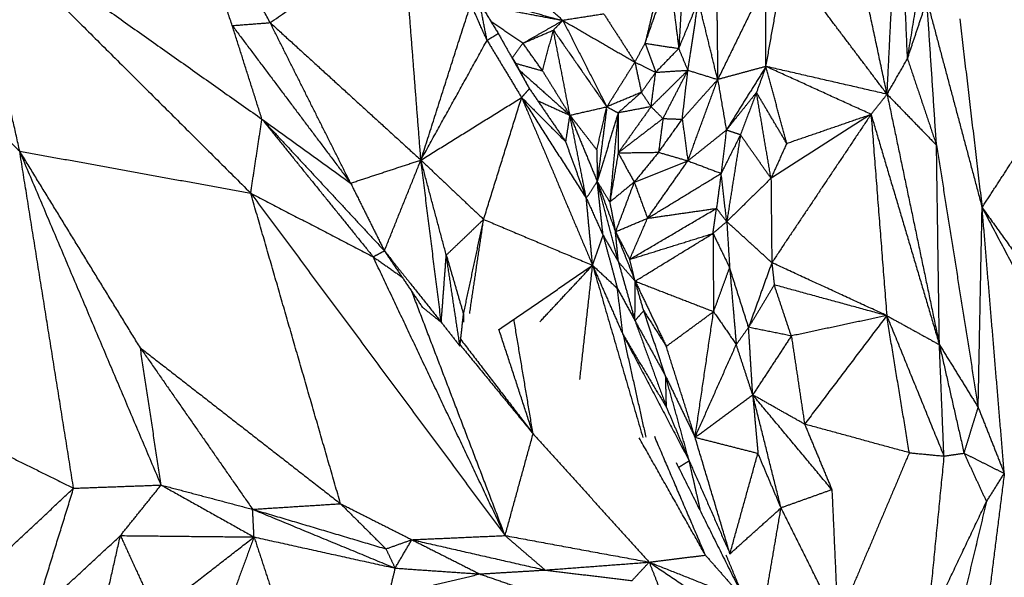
# Model space of a CAD drawing. Header units: millimetres. Extents: x 37.9 to 74.1, y 0 to 92.1.
# Tile 29 of 51: x 56 to 59.4, y 68.2 to 70.1. Entities that reach past the tile are written whole.
import ezdxf

# ---------------------------------------------------------------- set-up
doc = ezdxf.new("R2010")
doc.units = ezdxf.units.MM
doc.header["$MEASUREMENT"] = 0
doc.layers.add('Make2D$visible$lines', color=7, linetype='Continuous', true_color=0x000000)

msp = doc.modelspace()

# ---------------------------------------------------------------- linework, layer by layer
at = {"layer": 'Make2D$visible$lines'}
for points in [[(58.966, 69.838), (58.8643, 70.3144), (58.7626, 70.7909)], [(56.8555, 70.0829), (56.6759, 70.4153), (56.4963, 70.7476)], [(56.7259, 70.0729), (56.6111, 70.4103), (56.4963, 70.7476)], [(58.966, 69.838), (58.9865, 70.2508), (59.0071, 70.6635)], [(59.0357, 69.9594), (59.0214, 70.3114), (59.0071, 70.6635)], [(59.0357, 69.9594), (59.083, 70.2476), (59.1303, 70.5358)], [(55.8157, 70.4677), (56.3216, 70.1102), (56.8275, 69.7528)], [(55.8157, 70.4677), (56.3024, 69.9838), (56.789, 69.4999)], [(55.9987, 69.6435), (55.9072, 70.0556), (55.8157, 70.4677)], [(56.8555, 70.0829), (57.0828, 70.2399), (57.3101, 70.3968)], [(57.3712, 69.613), (57.3407, 70.0049), (57.3101, 70.3968)], [(58.5516, 69.9331), (58.5843, 70.1168), (58.6169, 70.3005)], [(58.966, 69.838), (58.7914, 70.0693), (58.6169, 70.3005)], [(57.6887, 70.2432), (57.7727, 70.1668), (57.8568, 70.0904)], [(58.1381, 70.0122), (58.1796, 70.1302), (58.2211, 70.2482)], [(58.2211, 70.2482), (58.2373, 70.1215), (58.2535, 69.9949)], [(58.5509, 70.2241), (58.4687, 70.0562), (58.3864, 69.8884)], [(58.5516, 69.9331), (58.5512, 70.0786), (58.5509, 70.2241)], [(57.5782, 70.1649), (57.7175, 70.1277), (57.8568, 70.0904)], [(58.1801, 70.1878), (58.1591, 70.1), (58.1381, 70.0122)], [(57.3712, 69.613), (57.4565, 69.8799), (57.5419, 70.1468)], [(57.5975, 70.0223), (57.5697, 70.0846), (57.5419, 70.1468)], [(57.5975, 70.0223), (57.585, 70.0859), (57.5725, 70.1495)], [(57.5725, 70.1495), (57.6042, 70.0977), (57.6359, 70.0458)], [(57.5762, 70.1436), (57.7165, 70.117), (57.8568, 70.0904)], [(58.263, 70.16), (58.2582, 70.0775), (58.2535, 69.9949)], [(58.2536, 69.995), (58.2872, 70.076), (58.3207, 70.157)], [(58.2848, 69.9202), (58.3027, 70.0386), (58.3207, 70.157)], [(58.3864, 69.8884), (58.3536, 70.0227), (58.3207, 70.157)], [(59.0357, 69.9594), (59.069, 70.0589), (59.1022, 70.1585)], [(59.135, 69.6637), (59.1186, 69.9111), (59.1022, 70.1585)], [(59.1022, 70.1585), (59.1966, 69.8045), (59.291, 69.4506)], [(57.9973, 70.1123), (57.9271, 70.1013), (57.8568, 70.0904)], [(57.9973, 70.1123), (58.0503, 70.0302), (58.1032, 69.948)], [(58.3838, 70.1223), (58.3851, 70.0053), (58.3864, 69.8884)], [(59.2144, 70.0956), (59.2527, 69.7731), (59.291, 69.4506)], [(56.7259, 70.0729), (56.7907, 70.0779), (56.8555, 70.0829)], [(56.8275, 69.7528), (56.7767, 69.9128), (56.7259, 70.0729)], [(56.7259, 70.0729), (56.9283, 69.8035), (57.1308, 69.534)], [(57.1308, 69.534), (56.9931, 69.8085), (56.8555, 70.0829)], [(56.8555, 70.0829), (57.1134, 69.848), (57.3712, 69.613)], [(57.7204, 70.0126), (57.6656, 70.0497), (57.6108, 70.0868)], [(57.7204, 70.0126), (57.7886, 70.0515), (57.8568, 70.0904)], [(57.8568, 70.0904), (57.8406, 70.0739), (57.8244, 70.0574)], [(57.8568, 70.0904), (57.98, 70.0192), (58.1032, 69.948)], [(57.8568, 70.0904), (57.932, 69.9428), (58.0072, 69.7951)], [(57.5975, 70.0223), (57.6167, 70.0341), (57.6359, 70.0458)], [(57.6359, 70.0458), (57.6891, 69.9515), (57.7424, 69.8572)], [(57.7204, 70.0126), (57.7724, 70.035), (57.8244, 70.0574)], [(57.7874, 69.9179), (57.8059, 69.9877), (57.8244, 70.0574)], [(57.8811, 69.7663), (57.8528, 69.9119), (57.8244, 70.0574)], [(57.8244, 70.0574), (57.9158, 69.9263), (58.0072, 69.7951)], [(57.3712, 69.613), (57.4843, 69.8177), (57.5975, 70.0223)], [(57.5975, 70.0223), (57.6566, 69.9246), (57.7157, 69.8268)], [(57.6838, 69.9619), (57.7021, 69.9872), (57.7204, 70.0126)], [(57.7874, 69.9179), (57.7539, 69.9652), (57.7204, 70.0126)], [(58.1032, 69.948), (58.1207, 69.9801), (58.1381, 70.0122)], [(58.1381, 70.0122), (58.1563, 69.9626), (58.1744, 69.9131)], [(58.1381, 70.0122), (58.1958, 70.0034), (58.2535, 69.9947)], [(58.1744, 69.9131), (58.214, 69.9539), (58.2535, 69.9947)], [(58.2848, 69.9202), (58.2691, 69.9575), (58.2535, 69.9947)], [(57.6845, 69.9623), (57.6915, 69.9503), (57.6984, 69.9384)], [(58.966, 69.838), (59.0008, 69.8987), (59.0357, 69.9594)], [(59.0357, 69.9594), (59.0853, 69.8115), (59.135, 69.6637)], [(55.7019, 69.9338), (55.8503, 69.7886), (55.9987, 69.6435)], [(57.6951, 69.9441), (57.7412, 69.931), (57.7874, 69.9179)], [(57.6984, 69.9384), (57.7204, 69.8978), (57.7424, 69.8572)], [(58.1032, 69.948), (58.0552, 69.8716), (58.0072, 69.7951)], [(58.1032, 69.948), (58.1388, 69.9306), (58.1744, 69.9131)], [(58.1032, 69.948), (58.1143, 69.8962), (58.1254, 69.8444)], [(58.5516, 69.9331), (58.469, 69.9108), (58.3864, 69.8884)], [(58.5516, 69.9331), (58.4838, 69.8242), (58.416, 69.7154)], [(58.5516, 69.9331), (58.5354, 69.8887), (58.5191, 69.8442)], [(58.6227, 69.67), (58.5871, 69.8016), (58.5516, 69.9331)], [(58.9111, 69.7694), (58.7313, 69.8513), (58.5516, 69.9331)], [(58.966, 69.838), (58.7588, 69.8856), (58.5516, 69.9331)], [(57.7082, 69.9203), (57.7947, 69.8433), (57.8811, 69.7663)], [(57.7874, 69.9179), (57.8343, 69.8421), (57.8811, 69.7663)], [(58.1254, 69.8444), (58.1499, 69.8787), (58.1744, 69.9131)], [(58.1585, 69.7955), (58.2216, 69.8579), (58.2848, 69.9202)], [(58.1585, 69.7955), (58.1665, 69.8543), (58.1744, 69.9131)], [(58.1744, 69.9131), (58.2296, 69.9167), (58.2848, 69.9202)], [(58.1994, 69.755), (58.2421, 69.8376), (58.2848, 69.9202)], [(58.2653, 69.7527), (58.275, 69.8365), (58.2848, 69.9202)], [(58.2848, 69.9202), (58.3356, 69.9043), (58.3864, 69.8884)], [(58.2653, 69.7527), (58.3259, 69.8206), (58.3864, 69.8884)], [(58.2845, 69.6103), (58.3355, 69.7494), (58.3864, 69.8884)], [(58.3864, 69.8884), (58.4012, 69.8019), (58.416, 69.7154)], [(57.3712, 69.613), (57.5435, 69.7199), (57.7157, 69.8268)], [(57.5858, 69.4101), (57.6508, 69.6184), (57.7157, 69.8268)], [(57.7157, 69.8268), (57.7291, 69.842), (57.7424, 69.8572)], [(57.7157, 69.8268), (57.8372, 69.5399), (57.9586, 69.253)], [(57.7157, 69.8268), (57.8263, 69.6546), (57.937, 69.4825)], [(57.7157, 69.8268), (57.7913, 69.751), (57.8669, 69.6752)], [(57.7424, 69.8572), (57.8047, 69.7662), (57.8669, 69.6752)], [(58.1254, 69.8444), (58.0663, 69.8197), (58.0072, 69.7951)], [(58.1254, 69.8444), (58.0856, 69.8093), (58.0458, 69.7743)], [(58.1254, 69.8444), (58.1419, 69.8199), (58.1585, 69.7955)], [(58.5191, 69.8442), (58.4675, 69.7798), (58.416, 69.7154)], [(58.5191, 69.8442), (58.4917, 69.7717), (58.4644, 69.6993)], [(58.6227, 69.67), (58.5709, 69.7571), (58.5191, 69.8442)], [(58.5688, 69.5507), (58.544, 69.6974), (58.5191, 69.8442)], [(58.9111, 69.7694), (58.9385, 69.8037), (58.966, 69.838)], [(58.966, 69.838), (59.0554, 69.4099), (59.1449, 68.9817)], [(58.966, 69.838), (59.0505, 69.7509), (59.135, 69.6637)], [(57.7707, 69.8159), (57.8259, 69.7911), (57.8811, 69.7663)], [(57.8811, 69.7663), (57.9442, 69.7807), (58.0072, 69.7951)], [(57.973, 69.6476), (57.9901, 69.7214), (58.0072, 69.7951)], [(58.0072, 69.7951), (58.0265, 69.7847), (58.0458, 69.7743)], [(58.1585, 69.7955), (58.1022, 69.7849), (58.0458, 69.7743)], [(58.1585, 69.7955), (58.1023, 69.7166), (58.0461, 69.6376)], [(58.1585, 69.7955), (58.1789, 69.7753), (58.1994, 69.755)], [(57.8669, 69.6752), (57.874, 69.7207), (57.8811, 69.7663)], [(57.8811, 69.7663), (57.9271, 69.7069), (57.973, 69.6476)], [(57.937, 69.4825), (57.909, 69.6244), (57.8811, 69.7663)], [(57.8811, 69.7663), (57.9278, 69.653), (57.9745, 69.5398)], [(58.0062, 69.7866), (57.9904, 69.6632), (57.9745, 69.5398)], [(58.0458, 69.7743), (58.0102, 69.657), (57.9745, 69.5398)], [(58.0458, 69.7743), (58.0316, 69.6221), (58.0174, 69.47)], [(58.0458, 69.7743), (58.046, 69.706), (58.0461, 69.6376)], [(58.9111, 69.7694), (58.7404, 69.6603), (58.5698, 69.5513)], [(58.9111, 69.7694), (58.7414, 69.5158), (58.5716, 69.2621)], [(58.6227, 69.67), (58.7669, 69.7197), (58.9111, 69.7694)], [(58.9111, 69.7694), (59.028, 69.3756), (59.1449, 68.9817)], [(58.9111, 69.7694), (58.9379, 69.4252), (58.9648, 69.081)], [(56.789, 69.4999), (56.8083, 69.6263), (56.8275, 69.7528)], [(56.8275, 69.7528), (57.037, 69.5276), (57.2464, 69.3025)], [(56.8275, 69.7528), (56.9792, 69.6434), (57.1308, 69.534)], [(56.8275, 69.7528), (57.0177, 69.5175), (57.2079, 69.2821)], [(58.1994, 69.755), (58.1228, 69.6963), (58.0461, 69.6376)], [(58.1994, 69.755), (58.1918, 69.6973), (58.1842, 69.6396)], [(58.1842, 69.6396), (58.2248, 69.6961), (58.2653, 69.7527)], [(58.1994, 69.755), (58.2324, 69.7538), (58.2653, 69.7527)], [(58.2653, 69.7527), (58.2749, 69.6815), (58.2845, 69.6103)], [(58.2845, 69.6103), (58.3502, 69.6629), (58.416, 69.7154)], [(58.416, 69.7154), (58.4071, 69.6414), (58.3983, 69.5674)], [(58.4644, 69.6993), (58.4313, 69.6333), (58.3983, 69.5674)], [(58.4644, 69.6993), (58.4402, 69.7073), (58.416, 69.7154)], [(58.4644, 69.6993), (58.441, 69.5509), (58.4175, 69.4026)], [(58.5688, 69.5507), (58.5166, 69.625), (58.4644, 69.6993)], [(57.937, 69.4825), (57.902, 69.5788), (57.8669, 69.6752)], [(58.6227, 69.67), (58.5957, 69.6103), (58.5688, 69.5507)], [(59.1449, 68.9817), (59.14, 69.3227), (59.135, 69.6637)], [(59.135, 69.6637), (59.2063, 69.2152), (59.2776, 68.7668)], [(59.291, 69.4506), (59.3673, 69.5678), (59.4435, 69.685)], [(56.4826, 68.5017), (56.2407, 69.0726), (55.9987, 69.6435)], [(56.1831, 68.4907), (56.0909, 69.0671), (55.9987, 69.6435)], [(55.9987, 69.6435), (56.3939, 69.5717), (56.789, 69.4999)], [(56.4115, 68.9708), (56.2051, 69.3071), (55.9987, 69.6435)], [(57.973, 69.6476), (57.9738, 69.5937), (57.9745, 69.5398)], [(58.0461, 69.6376), (58.0318, 69.5538), (58.0175, 69.47)], [(58.0461, 69.6376), (58.1151, 69.6386), (58.1842, 69.6396)], [(58.0461, 69.6376), (58.0734, 69.5876), (58.1008, 69.5375)], [(58.1842, 69.6396), (58.1425, 69.5885), (58.1008, 69.5375)], [(58.1842, 69.6396), (58.2343, 69.625), (58.2845, 69.6103)], [(57.1308, 69.534), (57.251, 69.5735), (57.3712, 69.613)], [(57.2464, 69.3025), (57.3088, 69.4577), (57.3712, 69.613)], [(57.4409, 69.0582), (57.406, 69.3356), (57.3712, 69.613)], [(57.3712, 69.613), (57.4785, 69.5115), (57.5858, 69.4101)], [(57.458, 69.288), (57.4146, 69.4505), (57.3712, 69.613)], [(58.1019, 69.5379), (58.1932, 69.5741), (58.2845, 69.6103)], [(58.1464, 69.4138), (58.2155, 69.5121), (58.2845, 69.6103)], [(58.2845, 69.6103), (58.3414, 69.5889), (58.3983, 69.5674)], [(58.1464, 69.4138), (58.2724, 69.4906), (58.3983, 69.5674)], [(58.3983, 69.5674), (58.3903, 69.5076), (58.3823, 69.4478)], [(58.4175, 69.4026), (58.4079, 69.485), (58.3983, 69.5674)], [(57.1308, 69.534), (57.1886, 69.4182), (57.2464, 69.3025)], [(57.937, 69.4825), (57.9558, 69.5111), (57.9745, 69.5398)], [(57.9745, 69.5398), (57.9959, 69.5044), (58.0173, 69.4691)], [(57.9943, 69.3562), (57.9844, 69.448), (57.9745, 69.5398)], [(58.0467, 69.265), (58.0106, 69.4024), (57.9745, 69.5398)], [(57.9745, 69.5398), (58.0057, 69.4539), (58.0368, 69.368)], [(58.1008, 69.5375), (58.0591, 69.5033), (58.0173, 69.4691)], [(58.1008, 69.5375), (58.0688, 69.4527), (58.0368, 69.368)], [(58.1008, 69.5375), (58.1236, 69.4756), (58.1464, 69.4138)], [(58.5688, 69.5507), (58.4932, 69.4766), (58.4175, 69.4026)], [(58.5688, 69.5507), (58.5702, 69.4064), (58.5716, 69.2621)], [(57.0963, 68.4378), (56.9427, 68.9689), (56.789, 69.4999)], [(56.789, 69.4999), (57.2241, 68.9144), (57.6592, 68.3288)], [(56.789, 69.4999), (56.9985, 69.391), (57.2079, 69.2821)], [(57.937, 69.4825), (57.9656, 69.4193), (57.9943, 69.3562)], [(57.9586, 69.253), (57.9478, 69.3677), (57.937, 69.4825)], [(58.0173, 69.4691), (58.0271, 69.4185), (58.0368, 69.368)], [(58.0855, 69.2733), (58.2339, 69.3605), (58.3823, 69.4478)], [(58.1464, 69.4138), (58.2644, 69.4308), (58.3823, 69.4478)], [(58.3704, 69.3621), (58.3764, 69.4049), (58.3823, 69.4478)], [(58.4175, 69.4026), (58.3999, 69.4252), (58.3823, 69.4478)], [(59.2777, 68.7699), (59.2843, 69.1102), (59.291, 69.4506)], [(59.291, 69.4506), (59.4215, 69.2047), (59.5521, 68.9589)], [(59.291, 69.4506), (59.4152, 69.278), (59.5394, 69.1054)], [(59.367, 68.5412), (59.329, 68.9959), (59.291, 69.4506)], [(57.458, 69.288), (57.5219, 69.349), (57.5858, 69.4101)], [(57.5169, 69.0858), (57.5514, 69.2479), (57.5858, 69.4101)], [(57.5381, 69.0886), (57.562, 69.2493), (57.5858, 69.4101)], [(57.5858, 69.4101), (57.7722, 69.3315), (57.9586, 69.253)], [(58.0368, 69.368), (58.0916, 69.3909), (58.1464, 69.4138)], [(58.0855, 69.2733), (58.116, 69.3435), (58.1464, 69.4138)], [(58.4175, 69.4026), (58.394, 69.3824), (58.3704, 69.3621)], [(58.4175, 69.4026), (58.4225, 69.3236), (58.4274, 69.2447)], [(58.5716, 69.2621), (58.4946, 69.3324), (58.4175, 69.4026)], [(57.9586, 69.253), (57.9765, 69.3046), (57.9943, 69.3562)], [(57.9943, 69.3562), (58.0189, 69.265), (58.0435, 69.1738)], [(57.9943, 69.3562), (58.0205, 69.3106), (58.0467, 69.265)], [(58.0368, 69.368), (58.0612, 69.3206), (58.0855, 69.2733)], [(58.0368, 69.368), (58.0705, 69.2834), (58.1041, 69.1989)], [(58.0467, 69.265), (58.0418, 69.3165), (58.0368, 69.368)], [(58.0855, 69.2733), (58.2279, 69.3177), (58.3704, 69.3621)], [(58.1041, 69.1989), (58.2372, 69.2805), (58.3704, 69.3621)], [(58.3704, 69.3621), (58.3989, 69.3034), (58.4274, 69.2447)], [(58.3704, 69.3621), (58.3714, 69.2284), (58.3724, 69.0947)], [(57.2079, 69.2821), (57.2272, 69.2923), (57.2464, 69.3025)], [(57.2464, 69.3025), (57.3436, 69.1803), (57.4409, 69.0582)], [(57.2464, 69.3025), (57.3111, 69.2063), (57.3758, 69.1102)], [(57.4409, 69.0582), (57.4495, 69.1731), (57.458, 69.288)], [(57.458, 69.288), (57.4875, 69.1869), (57.5169, 69.0858)], [(57.5048, 68.9765), (57.4814, 69.1322), (57.458, 69.288)], [(57.2079, 69.2821), (57.2574, 69.2474), (57.3069, 69.2126)], [(57.6592, 68.3288), (57.4335, 68.8055), (57.2079, 69.2821)], [(57.6381, 69.0339), (57.7984, 69.1435), (57.9586, 69.253)], [(57.7776, 69.0593), (57.8681, 69.1561), (57.9586, 69.253)], [(57.915, 68.8622), (57.9368, 69.0576), (57.9586, 69.253)], [(57.9586, 69.253), (58.0011, 69.2134), (58.0435, 69.1738)], [(57.9586, 69.253), (58.0445, 68.9585), (58.1304, 68.6641)], [(57.9586, 69.253), (58.0106, 69.1342), (58.0626, 69.0155)], [(58.0467, 69.265), (58.0751, 69.1644), (58.1035, 69.0639)], [(58.0467, 69.265), (58.0754, 69.2319), (58.1041, 69.1989)], [(58.1041, 69.1989), (58.0948, 69.2361), (58.0855, 69.2733)], [(58.5716, 69.2621), (58.5319, 69.1515), (58.4922, 69.041)], [(58.5716, 69.2621), (58.5758, 69.2241), (58.58, 69.1861)], [(58.9648, 69.081), (58.7682, 69.1716), (58.5716, 69.2621)], [(58.3724, 69.0947), (58.3999, 69.1697), (58.4274, 69.2447)], [(58.4274, 69.2447), (58.4387, 69.1133), (58.45, 68.982)], [(58.4922, 69.041), (58.4598, 69.1428), (58.4274, 69.2447)], [(58.1035, 69.0639), (58.1038, 69.1314), (58.1041, 69.1989)], [(58.1334, 69.0975), (58.1187, 69.1482), (58.1041, 69.1989)], [(58.1041, 69.1989), (58.1573, 69.0875), (58.2105, 68.976)], [(58.1041, 69.1989), (58.2383, 69.1468), (58.3724, 69.0947)], [(58.58, 69.1861), (58.5361, 69.1135), (58.4922, 69.041)], [(58.9648, 69.081), (58.7724, 69.1335), (58.58, 69.1861)], [(58.6384, 69.0115), (58.6092, 69.0988), (58.58, 69.1861)], [(57.6592, 68.3288), (57.4999, 68.7456), (57.3407, 69.1623)], [(58.0626, 69.0155), (58.053, 69.0946), (58.0435, 69.1738)], [(58.0435, 69.1738), (58.0735, 69.1188), (58.1035, 69.0639)], [(57.3758, 69.1102), (57.4083, 69.0842), (57.4409, 69.0582)], [(57.5053, 68.9811), (57.5111, 69.0334), (57.5169, 69.0858)], [(57.5169, 69.0858), (57.517, 69.0722), (57.5171, 69.0585)], [(58.1035, 69.0639), (58.1185, 69.0807), (58.1334, 69.0975)], [(58.1334, 69.0975), (58.1719, 69.0368), (58.2105, 68.976)], [(58.2085, 68.8733), (58.1709, 68.9854), (58.1334, 69.0975)], [(58.2105, 68.976), (58.2915, 69.0353), (58.3724, 69.0947)], [(58.3091, 68.6648), (58.3408, 68.8797), (58.3724, 69.0947)], [(58.3724, 69.0947), (58.4112, 69.0383), (58.45, 68.982)], [(57.4409, 69.0582), (57.4728, 69.0173), (57.5048, 68.9765)], [(57.755, 68.6767), (57.7222, 68.8729), (57.6893, 69.069)], [(58.1035, 69.0639), (58.1574, 68.9155), (58.2113, 68.7671)], [(58.1035, 69.0639), (58.156, 68.9686), (58.2085, 68.8733)], [(58.9648, 69.081), (58.8016, 69.0462), (58.6384, 69.0115)], [(58.9648, 69.081), (58.8243, 68.8954), (58.6838, 68.7098)], [(58.9648, 69.081), (59.0549, 69.0314), (59.1449, 68.9817)], [(58.9648, 69.081), (59.0626, 68.8408), (59.1604, 68.6007)], [(59.0421, 68.6121), (59.0034, 68.8465), (58.9648, 69.081)], [(57.755, 68.6767), (57.6966, 68.8553), (57.6381, 69.0339)], [(58.4922, 69.041), (58.4711, 69.0115), (58.45, 68.982)], [(58.5063, 68.81), (58.4992, 68.9255), (58.4922, 69.041)], [(58.6384, 69.0115), (58.5653, 69.0262), (58.4922, 69.041)], [(57.5038, 68.9829), (57.6294, 68.8298), (57.755, 68.6767)], [(57.5074, 68.9997), (57.6312, 68.8382), (57.755, 68.6767)], [(58.0626, 69.0155), (58.1369, 68.8913), (58.2113, 68.7671)], [(58.0626, 69.0155), (58.1016, 68.8402), (58.1406, 68.6649)], [(58.0626, 69.0155), (58.1757, 68.8), (58.2889, 68.5845)], [(58.3091, 68.6648), (58.3795, 68.8234), (58.45, 68.982)], [(58.5063, 68.81), (58.4782, 68.896), (58.45, 68.982)], [(58.6384, 69.0115), (58.5724, 68.9108), (58.5063, 68.81)], [(58.6384, 69.0115), (58.6611, 68.8607), (58.6838, 68.7098)], [(56.4826, 68.5017), (56.447, 68.7362), (56.4115, 68.9708)], [(56.4115, 68.9708), (56.6035, 68.6948), (56.7955, 68.4187)], [(56.4115, 68.9708), (56.7539, 68.7043), (57.0963, 68.4378)], [(58.3091, 68.6648), (58.2598, 68.8204), (58.2105, 68.976)], [(59.1604, 68.6007), (59.1527, 68.7912), (59.1449, 68.9817)], [(59.1449, 68.9817), (59.187, 68.7961), (59.2292, 68.6106)], [(59.1449, 68.9817), (59.2113, 68.8743), (59.2776, 68.7668)], [(58.2889, 68.5845), (58.2487, 68.7289), (58.2085, 68.8733)], [(58.2085, 68.8733), (58.2588, 68.7691), (58.3091, 68.6648)], [(58.2113, 68.7671), (58.2099, 68.8202), (58.2085, 68.8733)], [(55.5735, 68.7921), (55.8783, 68.6414), (56.1831, 68.4907)], [(58.3091, 68.6648), (58.4076, 68.7374), (58.5062, 68.81)], [(58.6838, 68.7098), (58.595, 68.7599), (58.5063, 68.81)], [(58.6033, 68.4235), (58.5548, 68.6167), (58.5063, 68.81)], [(58.7772, 68.4856), (58.6417, 68.6478), (58.5063, 68.81)], [(58.5063, 68.81), (58.5152, 68.7101), (58.5241, 68.6102)], [(58.2113, 68.7671), (58.2501, 68.6758), (58.2889, 68.5845)], [(59.2292, 68.6106), (59.2534, 68.6887), (59.2776, 68.7668)], [(59.2776, 68.7668), (59.3223, 68.654), (59.367, 68.5412)], [(58.6838, 68.7098), (58.7305, 68.5977), (58.7772, 68.4856)], [(59.0421, 68.6121), (58.8629, 68.661), (58.6838, 68.7098)], [(57.6592, 68.3288), (57.7071, 68.5028), (57.755, 68.6767)], [(57.755, 68.6767), (57.9536, 68.4573), (58.1522, 68.2379)], [(58.3444, 68.2619), (58.2311, 68.4625), (58.1178, 68.6631)], [(58.3444, 68.2619), (58.2577, 68.4645), (58.1709, 68.6671)], [(58.4284, 68.2666), (58.3687, 68.4657), (58.3091, 68.6648)], [(58.3091, 68.6648), (58.4166, 68.6375), (58.5241, 68.6102)], [(59.0421, 68.6121), (58.9198, 68.3235), (58.7975, 68.0349)], [(59.0421, 68.6121), (59.1012, 68.6064), (59.1604, 68.6007)], [(58.2444, 68.5784), (58.3617, 68.3434), (58.479, 68.1084)], [(58.2526, 68.562), (58.2707, 68.5732), (58.2889, 68.5845)], [(58.2889, 68.5845), (58.3587, 68.4255), (58.4284, 68.2666)], [(58.3271, 68.4171), (58.308, 68.5008), (58.2889, 68.5845)], [(58.4284, 68.2666), (58.4763, 68.4384), (58.5241, 68.6102)], [(58.6033, 68.4235), (58.5637, 68.5168), (58.5241, 68.6102)], [(59.1604, 68.6007), (59.1317, 68.3097), (59.1029, 68.0186)], [(59.1604, 68.6007), (59.1948, 68.6056), (59.2292, 68.6106)], [(59.2292, 68.6106), (59.2981, 68.5759), (59.367, 68.5412)], [(59.2292, 68.6106), (59.2676, 68.5277), (59.3059, 68.4449)], [(59.3059, 68.4449), (59.3365, 68.4931), (59.367, 68.5412)], [(59.367, 68.5412), (59.3396, 68.3228), (59.3122, 68.1043)], [(55.7126, 68.0506), (55.9479, 68.2707), (56.1831, 68.4907)], [(56.0486, 68.0553), (56.1158, 68.273), (56.1831, 68.4907)], [(56.1831, 68.4907), (56.3328, 68.4962), (56.4826, 68.5017)], [(56.3434, 68.3287), (56.413, 68.4152), (56.4826, 68.5017)], [(56.4826, 68.5017), (56.639, 68.4602), (56.7955, 68.4187)], [(56.4826, 68.5017), (56.6415, 68.4128), (56.8004, 68.324)], [(58.7772, 68.4856), (58.6903, 68.4545), (58.6033, 68.4235)], [(58.7772, 68.4856), (58.7874, 68.2602), (58.7975, 68.0349)], [(59.1029, 68.0186), (59.2044, 68.2318), (59.3059, 68.4449)], [(59.3059, 68.4449), (59.2367, 68.155), (59.1676, 67.8651)], [(56.7955, 68.4187), (56.9459, 68.4283), (57.0963, 68.4378)], [(56.8004, 68.324), (56.7979, 68.3714), (56.7955, 68.4187)], [(56.7955, 68.4187), (57.0392, 68.3181), (57.2829, 68.2175)], [(56.7955, 68.4187), (57.0235, 68.351), (57.2515, 68.2833)], [(57.0963, 68.4378), (57.2183, 68.3763), (57.3402, 68.3147)], [(57.0963, 68.4378), (57.1739, 68.3605), (57.2515, 68.2833)], [(58.4284, 68.2666), (58.5159, 68.345), (58.6033, 68.4235)], [(58.5465, 68.092), (58.5749, 68.2577), (58.6033, 68.4235)], [(58.7975, 68.0349), (58.7004, 68.2292), (58.6033, 68.4235)], [(56.0486, 68.0553), (56.196, 68.192), (56.3434, 68.3287)], [(56.2555, 67.9417), (56.2995, 68.1352), (56.3434, 68.3287)], [(56.3434, 68.3287), (56.5719, 68.3263), (56.8004, 68.324)], [(56.3434, 68.3287), (56.4039, 68.196), (56.4644, 68.0633)], [(56.4644, 68.0633), (56.6324, 68.1936), (56.8004, 68.324)], [(56.8004, 68.324), (56.7467, 68.1781), (56.693, 68.0323)], [(56.8004, 68.324), (56.8452, 68.1877), (56.89, 68.0515)], [(56.8004, 68.324), (57.0416, 68.2707), (57.2829, 68.2175)], [(57.2515, 68.2833), (57.2959, 68.299), (57.3402, 68.3147)], [(57.2829, 68.2175), (57.3116, 68.2661), (57.3402, 68.3147)], [(57.3402, 68.3147), (57.4997, 68.3218), (57.6592, 68.3288)], [(57.3402, 68.3147), (57.4564, 68.2561), (57.5726, 68.1975)], [(57.3402, 68.3147), (57.5681, 68.2628), (57.7961, 68.211)], [(57.6592, 68.3288), (57.7276, 68.2699), (57.7961, 68.211)], [(57.6592, 68.3288), (57.9057, 68.2834), (58.1522, 68.2379)], [(57.2515, 68.2833), (57.2672, 68.2504), (57.2829, 68.2175)], [(58.1522, 68.2379), (58.2483, 68.2499), (58.3444, 68.2619)], [(58.3444, 68.2619), (58.4117, 68.1852), (58.479, 68.1084)], [(58.4775, 68.1122), (58.4467, 68.1867), (58.4159, 68.2613)], [(57.2829, 68.2175), (57.2712, 68.1698), (57.2596, 68.1221)], [(57.2829, 68.2175), (57.4277, 68.2075), (57.5726, 68.1975)], [(57.5726, 68.1975), (57.6843, 68.2043), (57.7961, 68.211)], [(57.7961, 68.211), (57.9741, 68.2244), (58.1522, 68.2379)], [(57.7961, 68.211), (57.9447, 68.1928), (58.0934, 68.1747)], [(58.0934, 68.1747), (58.1228, 68.2063), (58.1522, 68.2379)], [(58.1522, 68.2379), (58.3156, 68.1731), (58.479, 68.1084)], [(58.1522, 68.2379), (58.329, 68.1188), (58.5059, 67.9998)], [(58.1522, 68.2379), (58.1675, 68.1986), (58.1827, 68.1594)], [(57.2596, 68.1221), (57.4161, 68.1598), (57.5726, 68.1975)], [(57.5726, 68.1975), (57.6957, 68.155), (57.8188, 68.1124)]]:
    msp.add_open_spline(points, degree=2, dxfattribs=at)

doc.saveas('drawing.dxf')
